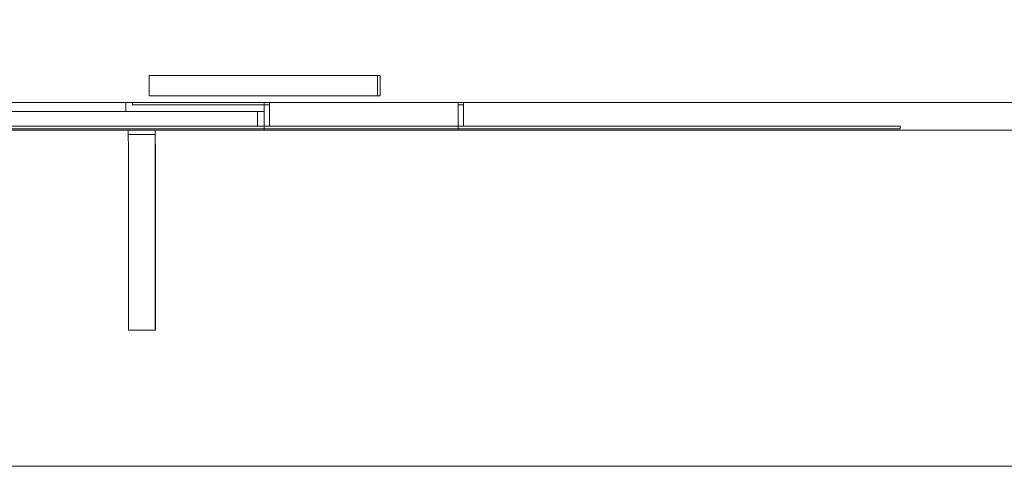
# Model space of a CAD drawing. Extents: x 0 to 59450, y 0 to 42050.
# Tile 150 of 256: x 34211 to 35672, y 7815 to 8477. Entities that reach past the tile are written whole.
import ezdxf

# ---------------------------------------------------------------- set-up
doc = ezdxf.new("R2010")
doc.units = 0
doc.header["$LTSCALE"] = 20
doc.header["$MEASUREMENT"] = 0
doc.layers.get('0').update_dxf_attribs({"linetype": 'CONTINUOUS'})
doc.layers.get('Defpoints').update_dxf_attribs({"linetype": 'CONTINUOUS'})
doc.dimstyles.new('DXF001', dxfattribs={"dimtxt": 3.1, "dimasz": 2, "dimexe": 2, "dimexo": 0.8, "dimgap": 0.09, "dimtad": 1, "dimdsep": 46, "dimtxsty": 'STANDARD', "dimcen": 0.09, "dimazin": 2, "dimtfac": 0.645161, "dimtdec": 4, "dimtmove": 0, "dimatfit": 3, "dimfxl": 1, "dimtvp": 0.66129, "dimtolj": 1, "dimtzin": 0, "dimarcsym": 0})

# ---------------------------------------------------------------- blocks, each defined once
blk = doc.blocks.new('_OPEN')
at = {"color": 0, "linetype": 'ByBlock', "lineweight": -2}
for p, q in [((-1, 0.166667), (0, 0)), ((0, 0), (-1, -0.166667)), ((0, 0), (-1, 0))]:
    blk.add_line(p, q, dxfattribs=at)
blk = doc.blocks.new('*D25')
at = {"color": 0, "linetype": 'Continuous', "lineweight": -2}
for p, q in [((33993.6, 7815.6), (33993.6, 10548.9)), ((33995.6, 10546.9), (37637.6, 10546.9)), ((37639.6, 7815.6), (37639.6, 10548.9))]:
    blk.add_line(p, q, dxfattribs=at)
at = {"layer": 'Defpoints', "color": 0, "linetype": 'Continuous'}
for p in [(37639.6, 10546.9), (33993.6, 7814.8), (37639.6, 7814.8)]:
    blk.add_point(p, dxfattribs=at)
at = {"color": 0, "linetype": 'Continuous', "lineweight": -2, "xscale": 2, "yscale": 2, "zscale": 2, "rotation": 180}
blk.add_blockref('_OPEN', (33993.6, 10546.9), dxfattribs=at)
at = {"color": 0, "linetype": 'Continuous', "lineweight": -2, "xscale": 2, "yscale": 2, "zscale": 2}
blk.add_blockref('_OPEN', (37639.6, 10546.9), dxfattribs=at)
at = {"color": 0, "linetype": 'Continuous', "lineweight": 13, "insert": (35990.5, 10596.9), "char_height": 100, "attachment_point": 5}
blk.add_mtext('\\A1;\\A1;3650', dxfattribs=at)
blk = doc.blocks.new('*D26')
at = {"color": 0, "linetype": 'Continuous', "lineweight": -2}
for p, q in [((29203.5, 7815.6), (29203.5, 13439.6)), ((37637.6, 13437.6), (29205.5, 13437.6)), ((37639.6, 7815.6), (37639.6, 13439.6))]:
    blk.add_line(p, q, dxfattribs=at)
at = {"layer": 'Defpoints', "color": 0, "linetype": 'Continuous'}
for p in [(29203.5, 13437.6), (29203.5, 7814.8), (37639.6, 7814.8)]:
    blk.add_point(p, dxfattribs=at)
at = {"color": 0, "linetype": 'Continuous', "lineweight": -2, "xscale": 2, "yscale": 2, "zscale": 2, "rotation": 180}
blk.add_blockref('_OPEN', (29203.5, 13437.6), dxfattribs=at)
at = {"color": 0, "linetype": 'Continuous', "lineweight": -2, "xscale": 2, "yscale": 2, "zscale": 2}
blk.add_blockref('_OPEN', (37639.6, 13437.6), dxfattribs=at)
at = {"color": 0, "linetype": 'Continuous', "lineweight": 13, "insert": (33595.5, 13487.7), "char_height": 100, "attachment_point": 5}
blk.add_mtext('\\A1;\\A1;8440', dxfattribs=at)

msp = doc.modelspace()

# ---------------------------------------------------------------- linework, layer by layer
at = {"color": 3, "linetype": 'Continuous', "lineweight": 13}
for p, q in [((34409.658, 8393.774), (34403.219, 8393.774)), ((34403.219, 8393.774), (34403.219, 8363.774)), ((34547.439, 8393.774), (34409.658, 8393.774)), ((34742.068, 8393.774), (34547.439, 8393.774)), ((34742.068, 8393.774), (34742.068, 8363.774)), ((34745.576, 8393.774), (34742.068, 8393.774)), ((34745.576, 8393.774), (34745.576, 8363.774)), ((34403.219, 8363.774), (34409.658, 8363.774)), ((34409.658, 8363.774), (34547.439, 8363.774)), ((34547.439, 8363.774), (34742.068, 8363.774)), ((34742.068, 8363.774), (34745.576, 8363.774)), ((34005.056, 8353.774), (34295.558, 8353.774)), ((34135.297, 8340.774), (34368.624, 8340.774)), ((34295.558, 8353.774), (34384.058, 8353.774)), ((34368.624, 8340.774), (34368.624, 8353.772)), ((34573.624, 8340.774), (34368.624, 8340.774)), ((34378.624, 8353.774), (34378.624, 8350.774)), ((34378.624, 8350.774), (34573.622, 8350.774)), ((34384.058, 8353.774), (35618.229, 8353.774)), ((34563.624, 8340.774), (34563.624, 8318.774)), ((34573.624, 8350.774), (34573.624, 8353.774)), ((34573.624, 8312.774), (34573.624, 8350.774)), ((34581.624, 8350.774), (34573.624, 8350.774)), ((34581.624, 8353.772), (34581.624, 8350.774)), ((34581.624, 8350.774), (34581.624, 8318.775)), ((34861.624, 8350.774), (34861.624, 8353.772)), ((34861.624, 8312.775), (34861.624, 8350.774)), ((34869.624, 8350.774), (34861.624, 8350.774)), ((34869.624, 8353.772), (34869.624, 8350.774)), ((34869.624, 8350.774), (34869.624, 8318.775)), ((35618.229, 8353.774), (35665.593, 8353.774)), ((35665.593, 8353.774), (36925.621, 8353.774)), ((34371.934, 8312.774), (33822.437, 8312.774)), ((35115.547, 8318.774), (33825.523, 8318.774)), ((33825.523, 8314.774), (35115.547, 8314.774)), ((34371.935, 8306.774), (34371.935, 8312.774)), ((34371.935, 8312.774), (34411.934, 8312.774)), ((34412.157, 8312.774), (34411.934, 8312.774)), ((34411.934, 8312.774), (34411.934, 8306.774)), ((36572.23, 8312.774), (34412.158, 8312.774)), ((35115.547, 8318.774), (35212.955, 8318.774)), ((35212.955, 8314.774), (35115.547, 8314.774)), ((35212.955, 8318.774), (35496.057, 8318.774)), ((35496.057, 8314.774), (35212.955, 8314.774)), ((35496.057, 8318.774), (35516.525, 8318.774)), ((35516.525, 8314.774), (35496.057, 8314.774)), ((35516.525, 8318.774), (35517.004, 8318.774)), ((35517.004, 8314.774), (35516.525, 8314.774)), ((35517.004, 8314.774), (35517.004, 8318.774)), ((34371.935, 8306.774), (34411.934, 8306.774)), ((34372.231, 8303.423), (34372.226, 8303.973)), ((34372.237, 8302.826), (34372.231, 8303.423)), ((34372.242, 8302.185), (34372.237, 8302.826)), ((34372.248, 8301.501), (34372.242, 8302.185)), ((34372.252, 8300.78), (34372.248, 8301.501)), ((34372.257, 8300.022), (34372.252, 8300.78)), ((34372.261, 8299.233), (34372.257, 8300.022)), ((34372.265, 8298.416), (34372.261, 8299.233)), ((34372.269, 8297.576), (34372.265, 8298.416)), ((34372.272, 8296.716), (34372.269, 8297.576)), ((34372.275, 8295.841), (34372.272, 8296.716)), ((34372.277, 8294.954), (34372.275, 8295.841)), ((34411.934, 8306.774), (34412.157, 8306.774)), ((34412.158, 8306.775), (34412.164, 8306.755)), ((34412.236, 8302.826), (34412.241, 8302.185)), ((34412.241, 8302.185), (34412.246, 8301.501)), ((34412.246, 8301.501), (34412.251, 8300.78)), ((34412.255, 8308.306), (34412.248, 8309.039)), ((34412.251, 8300.78), (34412.255, 8300.023)), ((34412.262, 8307.509), (34412.255, 8308.306)), ((34412.255, 8300.023), (34412.26, 8299.233)), ((34412.26, 8299.233), (34412.263, 8298.415)), ((34412.269, 8306.655), (34412.262, 8307.509)), ((34412.263, 8298.415), (34412.267, 8297.576)), ((34412.267, 8297.576), (34412.27, 8296.723)), ((34412.276, 8305.744), (34412.269, 8306.655)), ((34412.27, 8296.723), (34412.273, 8295.841)), ((34412.273, 8295.841), (34412.275, 8294.927)), ((34412.283, 8304.782), (34412.276, 8305.744)), ((34412.288, 8303.772), (34412.283, 8304.782)), ((34412.294, 8302.72), (34412.288, 8303.772)), ((34412.299, 8301.631), (34412.294, 8302.72)), ((34412.304, 8300.51), (34412.299, 8301.631)), ((34412.308, 8299.363), (34412.304, 8300.51)), ((34412.312, 8298.197), (34412.308, 8299.363)), ((34412.315, 8297.015), (34412.312, 8298.197)), ((34412.318, 8295.824), (34412.315, 8297.015)), ((34412.32, 8294.63), (34412.318, 8295.824)), ((34372.28, 8294.062), (34372.277, 8294.954)), ((34372.281, 8293.166), (34372.28, 8294.062)), ((34372.283, 8292.271), (34372.281, 8293.166)), ((34372.284, 8291.381), (34372.283, 8292.271)), ((34372.285, 8290.5), (34372.284, 8291.381)), ((34372.284, 8016.407), (34372.284, 8288.774)), ((34372.285, 8289.63), (34372.285, 8290.5)), ((34372.286, 8288.773), (34372.285, 8289.63)), ((34412.275, 8294.927), (34412.277, 8294.062)), ((34412.277, 8294.062), (34412.279, 8293.273)), ((34412.279, 8293.273), (34412.28, 8292.271)), ((34412.28, 8292.271), (34412.281, 8290.751)), ((34412.281, 8290.751), (34412.283, 8288.773)), ((34412.283, 8288.774), (34412.283, 8016.407)), ((34412.322, 8293.437), (34412.32, 8294.63)), ((34412.323, 8292.25), (34412.322, 8293.437)), ((34412.324, 8291.075), (34412.323, 8292.25)), ((34412.325, 8289.916), (34412.324, 8291.075)), ((34412.325, 8288.773), (34412.325, 8289.916)), ((34412.325, 8016.407), (34412.325, 8288.774)), ((34372.284, 8016.407), (34412.283, 8016.407)), ((34412.283, 8016.407), (34412.325, 8016.407)), ((38500.848, 7814.774), (23765.567, 7814.774))]:
    msp.add_line(p, q, dxfattribs=at)
for centre, radius, start, end in [((34404.123, 8311.977), 8.075, 4.158451, 5.673646), ((34398.7, 8311.664), 13.507, 2.770501, 3.812268), ((34358.48, 8310.388), 53.745, 1.762177, 2.056543), ((34179.712, 8306.669), 232.55, 1.243269, 1.323569), ((34262.215, 8308.473), 150.028, 1.085728, 1.238268), ((34227.065, 8307.765), 185.185, 0.953471, 1.098608), ((34103.596, 8305.864), 308.668, 0.825373, 0.925023), ((33962.764, 8304.108), 449.511, 0.713883, 0.790582), ((34366.182, 8306.175), 6.006, 4.211825, 5.740666), ((34362.154, 8305.941), 10.041, 2.803302, 3.854756), ((34332.272, 8304.978), 39.937, 1.78823, 2.085371), ((34199.429, 8302.215), 172.807, 1.248536, 1.329597), ((34260.744, 8303.561), 111.477, 1.089649, 1.243635), ((34234.633, 8302.963), 137.595, 0.985241, 1.131758), ((34142.897, 8301.596), 229.341, 0.831914, 0.932514), ((34038.278, 8300.261), 333.969, 0.722982, 0.800414), ((33961.205, 8299.396), 411.046, 0.638024, 0.708037), ((34412.091, 8306.716), 0.0828, 342.974471, 388.058575), ((34410.527, 8306.545), 1.65, 1.364617, 5.113384), ((34405.453, 8306.239), 6.732, 1.639038, 2.938883), ((34395.607, 8305.821), 16.587, 1.413157, 2.109878), ((34378.028, 8305.257), 34.174, 1.212182, 1.631152), ((34351.416, 8304.577), 60.795, 1.03854, 1.322189), ((34312.924, 8303.776), 99.296, 0.896139, 1.098376), ((34263.443, 8302.872), 148.785, 0.791276, 0.946208), ((34198.425, 8301.908), 213.81, 0.687904, 0.808945), ((34120.766, 8300.859), 291.476, 0.612115, 0.71087), ((34025.71, 8299.69), 386.539, 0.553376, 0.634858), ((33918.758, 8298.663), 493.495, 0.483304, 0.552654), ((33859.009, 8303.012), 553.272, 0.624134, 0.693484)]:
    msp.add_arc(centre, radius, start, end, dxfattribs=at)

# ---------------------------------------------------------------- dimensions: what is measured, and where the dimension line sits
at = {"linetype": 'Continuous', "lineweight": 13}
for base, p1, p2, text, picture, middle in [((29203.486, 13437.63), (37639.617, 7814.774), (29203.486, 7814.774), '\\A1;8440', '*D26', (33595.452, 13437.63)), ((37639.617, 10546.853), (33993.624, 7814.774), (37639.617, 7814.774), '\\A1;3650', '*D25', (35990.52, 10546.853))]:
    dim = msp.add_linear_dim(base=base, p1=p1, p2=p2, text=text, dimstyle='DXF001', override={"dimtxt": 100, "dimasz": 2, "dimblk1": 'OPEN', "dimblk2": 'OPEN', "dimsah": 1}, dxfattribs=at)
    dim.commit()
    dim.dimension.update_dxf_attribs({"geometry": picture, "text_midpoint": middle, "dimtype": 160})

doc.saveas('drawing.dxf')
